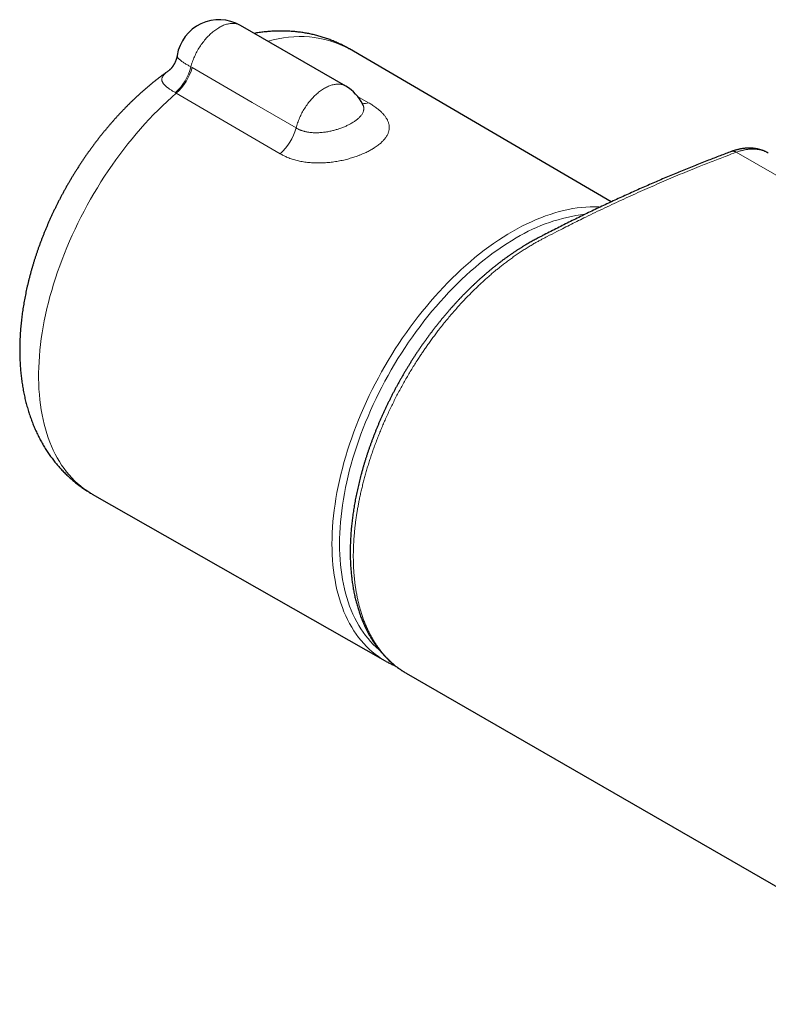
# Model space of a CAD drawing. Header units: millimetres. Extents: x 8 to 657, y 12 to 340.
# Tile 7 of 14: x 425 to 495, y 120 to 213. Entities that reach past the tile are written whole.
import ezdxf

# ---------------------------------------------------------------- set-up
doc = ezdxf.new("R2010")
doc.units = ezdxf.units.MM

msp = doc.modelspace()

# ---------------------------------------------------------------- linework, layer by layer
at = {"color": 7, "linetype": 'Continuous', "lineweight": 30}
for p, q in [((455.516, 206.603), (445.617, 212.317)), ((480.471, 195.715), (455.856, 210.101)), ((438.927, 208.093), (438.92, 208.088)), ((457.116, 204.882), (457.115, 204.884)), ((491.761, 200.447), (491.758, 200.446)), ((495.239, 200.308), (495.237, 200.31)), ((431.686, 168.234), (459.233, 152.527)), ((461.163, 151.4), (461.208, 151.374)), ((461.206, 151.375), (596.97, 72.999)), ((461.206, 151.375), (461.208, 151.374))]:
    msp.add_line(p, q, dxfattribs=at)
at = {"color": 252, "linetype": 'Continuous', "lineweight": 0}
for p, q in [((440.954, 208.417), (441.08, 208.345)), ((439.588, 205.944), (439.504, 205.991)), ((449.348, 200.239), (439.588, 205.944)), ((456.635, 205.641), (457.667, 205.041)), ((627.996, 122.009), (492.231, 200.384))]:
    msp.add_line(p, q, dxfattribs=at)
at = {"color": 252, "linetype": 'Continuous', "lineweight": 0, "flags": 128}
for points in [[(440.954, 208.417), (440.987, 208.536), (441.022, 208.655), (441.06, 208.774), (441.101, 208.894), (441.145, 209.013), (441.191, 209.132), (441.24, 209.251), (441.292, 209.37), (441.346, 209.488), (441.402, 209.605), (441.461, 209.722), (441.522, 209.837), (441.585, 209.952), (441.65, 210.065), (441.718, 210.177), (441.787, 210.288), (441.859, 210.397), (441.932, 210.504), (442.008, 210.61), (442.085, 210.714), (442.163, 210.815), (442.243, 210.915), (442.325, 211.013), (442.408, 211.108), (442.492, 211.201), (442.578, 211.291), (442.664, 211.378), (442.752, 211.463), (442.841, 211.546), (442.93, 211.625), (443.02, 211.701), (443.111, 211.774), (443.202, 211.844), (443.294, 211.911), (443.386, 211.975), (443.478, 212.035), (443.571, 212.092), (443.663, 212.146), (443.756, 212.196), (443.848, 212.242), (443.94, 212.285), (444.032, 212.324), (444.123, 212.359), (444.214, 212.39), (444.304, 212.418), (444.394, 212.442), (444.482, 212.462), (444.57, 212.478), (444.657, 212.491), (444.742, 212.499), (444.826, 212.504), (444.909, 212.505), (444.991, 212.501), (445.071, 212.494), (445.15, 212.483), (445.227, 212.468), (445.302, 212.449), (445.375, 212.427), (445.447, 212.4), (445.516, 212.37), (445.584, 212.336), (445.617, 212.317)], [(441.08, 208.345), (446.731, 205.057), (450.844, 202.665)], [(450.844, 202.665), (450.876, 202.783), (450.91, 202.902), (450.947, 203.02), (450.987, 203.139), (451.03, 203.258), (451.075, 203.377), (451.123, 203.495), (451.173, 203.613), (451.226, 203.731), (451.281, 203.848), (451.338, 203.964), (451.398, 204.08), (451.46, 204.194), (451.525, 204.307), (451.591, 204.419), (451.66, 204.53), (451.73, 204.639), (451.802, 204.747), (451.876, 204.852), (451.952, 204.956), (452.03, 205.059), (452.109, 205.159), (452.19, 205.257), (452.272, 205.352), (452.355, 205.446), (452.44, 205.537), (452.525, 205.625), (452.612, 205.711), (452.7, 205.794), (452.788, 205.874), (452.878, 205.951), (452.968, 206.025), (453.058, 206.097), (453.149, 206.165), (453.241, 206.23), (453.333, 206.291), (453.425, 206.35), (453.517, 206.404), (453.609, 206.456), (453.701, 206.504), (453.792, 206.548), (453.884, 206.589), (453.975, 206.626), (454.066, 206.659), (454.156, 206.689), (454.245, 206.715), (454.334, 206.737), (454.421, 206.755), (454.508, 206.77), (454.594, 206.78), (454.678, 206.787), (454.762, 206.79), (454.844, 206.789), (454.924, 206.784), (455.003, 206.775), (455.081, 206.763), (455.157, 206.746), (455.231, 206.726), (455.303, 206.702), (455.374, 206.674), (455.442, 206.642), (455.509, 206.607), (455.516, 206.603)], [(439.588, 205.944), (439.155, 205.562), (438.725, 205.168), (438.299, 204.764), (437.876, 204.349), (437.457, 203.923), (437.042, 203.488), (436.632, 203.042), (436.227, 202.587), (435.827, 202.123), (435.433, 201.65), (435.044, 201.169), (434.661, 200.679), (434.285, 200.181), (433.915, 199.676), (433.551, 199.163), (433.195, 198.644), (432.846, 198.118), (432.504, 197.586), (432.171, 197.048), (431.845, 196.505), (431.527, 195.957), (431.218, 195.404), (430.917, 194.847), (430.625, 194.286), (430.342, 193.722), (430.068, 193.154), (429.804, 192.584), (429.549, 192.011), (429.304, 191.437), (429.069, 190.86), (428.844, 190.283), (428.629, 189.705), (428.424, 189.127), (428.23, 188.548), (428.047, 187.971), (427.875, 187.393), (427.713, 186.818), (427.562, 186.243), (427.423, 185.671), (427.295, 185.101), (427.178, 184.535), (427.072, 183.971), (426.978, 183.411), (426.895, 182.854), (426.824, 182.303), (426.765, 181.755), (426.717, 181.213), (426.681, 180.677), (426.656, 180.146), (426.644, 179.622), (426.643, 179.104), (426.654, 178.593), (426.676, 178.089), (426.711, 177.593), (426.757, 177.105), (426.814, 176.625), (426.884, 176.154), (426.964, 175.692), (427.057, 175.239), (427.161, 174.796), (427.276, 174.362), (427.402, 173.939), (427.54, 173.526), (427.689, 173.124), (427.849, 172.733), (428.02, 172.354), (428.201, 171.985), (428.394, 171.629), (428.596, 171.285), (428.81, 170.953), (429.033, 170.634), (429.267, 170.327), (429.51, 170.033), (429.764, 169.753), (430.027, 169.486), (430.299, 169.232), (430.58, 168.992), (430.871, 168.766), (431.17, 168.554), (431.479, 168.356), (431.686, 168.234)], [(459.167, 152.565), (458.885, 152.737), (458.583, 152.94), (458.29, 153.157), (458.006, 153.387), (457.731, 153.631), (457.465, 153.889), (457.209, 154.16), (456.962, 154.444), (456.725, 154.741), (456.498, 155.051), (456.28, 155.373), (456.074, 155.708), (455.877, 156.055), (455.691, 156.413), (455.516, 156.783), (455.351, 157.165), (455.197, 157.557), (455.054, 157.961), (454.923, 158.375), (454.802, 158.799), (454.693, 159.233), (454.595, 159.677), (454.508, 160.13), (454.433, 160.592), (454.369, 161.063), (454.317, 161.543), (454.276, 162.03), (454.247, 162.525), (454.23, 163.028), (454.224, 163.538), (454.23, 164.054), (454.247, 164.577), (454.276, 165.105), (454.317, 165.64), (454.369, 166.18), (454.433, 166.724), (454.508, 167.273), (454.595, 167.826), (454.693, 168.384), (454.802, 168.944), (454.923, 169.507), (455.054, 170.073), (455.197, 170.642), (455.351, 171.212), (455.516, 171.784), (455.691, 172.356), (455.877, 172.93), (456.074, 173.503), (456.28, 174.077), (456.498, 174.65), (456.725, 175.222), (456.962, 175.792), (457.209, 176.362), (457.465, 176.929), (457.731, 177.493), (458.006, 178.055), (458.29, 178.613), (458.583, 179.168), (458.885, 179.719), (459.195, 180.266), (459.513, 180.807), (459.839, 181.344), (460.173, 181.875), (460.515, 182.401), (460.864, 182.92), (461.22, 183.432), (461.583, 183.938), (461.952, 184.436), (462.328, 184.927), (462.71, 185.409), (463.097, 185.884), (463.491, 186.35), (463.889, 186.807), (464.293, 187.255), (464.701, 187.693), (465.114, 188.121), (465.53, 188.539), (465.951, 188.947), (466.376, 189.344), (466.803, 189.73), (467.234, 190.105), (467.667, 190.469), (468.103, 190.82), (468.541, 191.16), (468.981, 191.488), (469.422, 191.803), (469.864, 192.105), (470.308, 192.394), (470.752, 192.671), (471.196, 192.934), (471.64, 193.184), (472.084, 193.42), (472.527, 193.642), (472.97, 193.851), (473.411, 194.045), (473.851, 194.226), (474.289, 194.391), (474.725, 194.543), (475.158, 194.68), (475.589, 194.802), (476.016, 194.91), (476.441, 195.003), (476.861, 195.081), (477.278, 195.144), (477.691, 195.192), (478.099, 195.225), (478.503, 195.243), (478.901, 195.246), (479.294, 195.234), (479.43, 195.226)], [(471.548, 192.323), (471.113, 192.065), (470.678, 191.794), (470.244, 191.511), (469.811, 191.215), (469.379, 190.906), (468.948, 190.586), (468.519, 190.253), (468.093, 189.909), (467.668, 189.553), (467.247, 189.186), (466.828, 188.808), (466.412, 188.419), (466, 188.019), (465.592, 187.61), (465.188, 187.19), (464.789, 186.761), (464.393, 186.323), (464.003, 185.876), (463.618, 185.419), (463.239, 184.955), (462.865, 184.482), (462.497, 184.002), (462.135, 183.514), (461.78, 183.019), (461.431, 182.517), (461.089, 182.008), (460.755, 181.494), (460.428, 180.974), (460.108, 180.449), (459.797, 179.918), (459.493, 179.383), (459.198, 178.844), (458.911, 178.3), (458.633, 177.753), (458.363, 177.203), (458.103, 176.651), (457.852, 176.095), (457.61, 175.538), (457.378, 174.979), (457.156, 174.419), (456.943, 173.858), (456.741, 173.296), (456.548, 172.735), (456.366, 172.173), (456.194, 171.613), (456.033, 171.053), (455.883, 170.495), (455.743, 169.938), (455.614, 169.384), (455.496, 168.832), (455.388, 168.283), (455.292, 167.738), (455.208, 167.196), (455.134, 166.659), (455.072, 166.125), (455.02, 165.597), (454.981, 165.074), (454.952, 164.556), (454.935, 164.044), (454.929, 163.538), (454.935, 163.039), (454.952, 162.547), (454.981, 162.062), (455.02, 161.585), (455.072, 161.116), (455.134, 160.655), (455.208, 160.202), (455.292, 159.758), (455.388, 159.324), (455.496, 158.898), (455.614, 158.483), (455.743, 158.078), (455.883, 157.683), (456.033, 157.298), (456.194, 156.925), (456.366, 156.562), (456.548, 156.211), (456.741, 155.872), (456.943, 155.544), (457.156, 155.229), (457.378, 154.925), (457.61, 154.634), (457.852, 154.356), (458.103, 154.091), (458.363, 153.839), (458.633, 153.599), (458.679, 153.561)]]:
    msp.add_lwpolyline(points, dxfattribs=at)
at = {"color": 7, "linetype": 'Continuous', "lineweight": 30, "flags": 128}
msp.add_lwpolyline([(459.301, 152.489), (459.195, 152.549), (459.167, 152.565)], dxfattribs=at)
at = {"color": 7, "linetype": 'Continuous', "lineweight": 30}
for centre, start, end in [((443.617, 208.853), 60.0027, 170.75363), ((453.517, 203.138), 25.84143, 60.0027)]:
    msp.add_arc(centre, 4, start, end, dxfattribs=at)
at = {"color": 252, "linetype": 'Continuous', "lineweight": 0}
for centre, radius, start, end in [((451.17, 201.297), 9.973, 61.97408, 107.26936), ((436.217, 209.603), 4.883, 312.30922, 345.94486), ((436.298, 209.652), 4.957, 311.5804, 344.7106), ((457.241, 206.418), 1.441, 262.94445, 287.19232), ((446.056, 203.943), 4.956, 311.62819, 345.05737), ((491.931, 199.926), 0.548, 56.76086, 108.02125), ((479.832, 178.726), 15.922, 96.5806, 121.35288)]:
    msp.add_arc(centre, radius, start, end, dxfattribs=at)
at = {"color": 7, "linetype": 'Continuous', "lineweight": 30}
for points, knots in [([(455.856, 210.101), (455.827, 210.118), (455.736, 210.171), (455.582, 210.257), (455.393, 210.359), (455.202, 210.457), (455.01, 210.552), (454.816, 210.644), (454.62, 210.732), (454.422, 210.817), (454.223, 210.898), (454.022, 210.976), (453.819, 211.05), (453.615, 211.121), (453.409, 211.189), (453.202, 211.253), (452.994, 211.313), (452.784, 211.37), (452.572, 211.423), (452.36, 211.473), (452.145, 211.519), (451.93, 211.562), (451.713, 211.601), (451.495, 211.636), (451.276, 211.668), (451.055, 211.696), (450.833, 211.72), (450.61, 211.741), (450.386, 211.758), (450.161, 211.771), (449.934, 211.781), (449.707, 211.787), (449.478, 211.789), (449.249, 211.787), (449.018, 211.782), (448.787, 211.773), (448.554, 211.76), (448.321, 211.743), (448.086, 211.723), (447.851, 211.698), (447.615, 211.67), (447.379, 211.638), (447.147, 211.603), (446.995, 211.577), (446.922, 211.564)], [0, 0, 0, 0, 0.01088, 0.034192, 0.057502, 0.080814, 0.10413, 0.127456, 0.150793, 0.174147, 0.19752, 0.220917, 0.244341, 0.267796, 0.291285, 0.314812, 0.338381, 0.361995, 0.385658, 0.409373, 0.433144, 0.456975, 0.480867, 0.504826, 0.528854, 0.552954, 0.57713, 0.601384, 0.62572, 0.650139, 0.674645, 0.69924, 0.723927, 0.748707, 0.773583, 0.798556, 0.823628, 0.8488, 0.874072, 0.899447, 0.924924, 0.950504, 0.976187, 1, 1, 1, 1]), ([(439.669, 209.496), (439.667, 209.484), (439.66, 209.44), (439.645, 209.365), (439.623, 209.271), (439.598, 209.18), (439.57, 209.091), (439.54, 209.006), (439.507, 208.923), (439.473, 208.844), (439.437, 208.769), (439.4, 208.697), (439.363, 208.63), (439.325, 208.567), (439.287, 208.509), (439.25, 208.454), (439.214, 208.404), (439.179, 208.358), (439.145, 208.317), (439.113, 208.279), (439.082, 208.245), (439.054, 208.214), (439.027, 208.187), (439.003, 208.163), (438.981, 208.142), (438.963, 208.125), (438.948, 208.113), (438.937, 208.103), (438.926, 208.094), (438.918, 208.087), (438.912, 208.083), (438.91, 208.081), (438.91, 208.081), (438.91, 208.081)], [0, 0, 0, 0, 0.0154926, 0.0576878, 0.0995854, 0.1411533, 0.1823379, 0.2230789, 0.2633097, 0.3029596, 0.3419566, 0.3802317, 0.417724, 0.4543844, 0.4901807, 0.5250992, 0.559146, 0.5923461, 0.6247417, 0.6563887, 0.6873546, 0.717715, 0.7475507, 0.7769459, 0.805986, 0.8347562, 0.8561957, 0.8780963, 0.9049876, 0.9319183, 0.9590163, 0.9863751, 1, 1, 1, 1]), ([(438.878, 208.059), (438.836, 208.029), (438.717, 207.946), (438.522, 207.805), (438.293, 207.636), (438.065, 207.465), (437.839, 207.291), (437.613, 207.114), (437.389, 206.934), (437.166, 206.751), (436.945, 206.566), (436.724, 206.378), (436.506, 206.187), (436.288, 205.994), (436.072, 205.799), (435.857, 205.6), (435.644, 205.4), (435.432, 205.197), (435.221, 204.991), (435.012, 204.783), (434.805, 204.573), (434.599, 204.361), (434.395, 204.147), (434.192, 203.93), (433.991, 203.711), (433.792, 203.49), (433.594, 203.267), (433.398, 203.041), (433.204, 202.814), (433.011, 202.585), (432.82, 202.354), (432.631, 202.121), (432.443, 201.886), (432.257, 201.649), (432.073, 201.411), (431.891, 201.17), (431.711, 200.928), (431.533, 200.685), (431.356, 200.439), (431.182, 200.192), (431.009, 199.943), (430.838, 199.693), (430.67, 199.441), (430.503, 199.188), (430.338, 198.933), (430.175, 198.677), (430.015, 198.42), (429.856, 198.161), (429.699, 197.901), (429.545, 197.639), (429.392, 197.376), (429.242, 197.112), (429.094, 196.847), (428.948, 196.581), (428.805, 196.314), (428.663, 196.045), (428.524, 195.775), (428.387, 195.505), (428.252, 195.233), (428.12, 194.961), (427.99, 194.687), (427.862, 194.413), (427.737, 194.138), (427.613, 193.862), (427.493, 193.585), (427.375, 193.308), (427.259, 193.03), (427.146, 192.751), (427.035, 192.471), (426.926, 192.191), (426.82, 191.91), (426.717, 191.629), (426.616, 191.347), (426.518, 191.065), (426.423, 190.782), (426.33, 190.499), (426.239, 190.216), (426.152, 189.932), (426.067, 189.648), (425.985, 189.364), (425.905, 189.079), (425.828, 188.794), (425.754, 188.509), (425.683, 188.224), (425.614, 187.939), (425.549, 187.654), (425.486, 187.369), (425.426, 187.084), (425.369, 186.799), (425.315, 186.513), (425.264, 186.229), (425.216, 185.944), (425.171, 185.659), (425.129, 185.375), (425.09, 185.091), (425.054, 184.808), (425.021, 184.524), (424.991, 184.242), (424.964, 183.959), (424.941, 183.678), (424.92, 183.397), (424.903, 183.116), (424.889, 182.836), (424.878, 182.557), (424.871, 182.279), (424.866, 182.001), (424.865, 181.725), (424.868, 181.449), (424.873, 181.175), (424.882, 180.902), (424.895, 180.629), (424.91, 180.359), (424.929, 180.089), (424.952, 179.821), (424.978, 179.554), (425.007, 179.289), (425.039, 179.025), (425.075, 178.763), (425.114, 178.503), (425.157, 178.244), (425.203, 177.987), (425.252, 177.733), (425.305, 177.48), (425.361, 177.229), (425.42, 176.981), (425.483, 176.734), (425.549, 176.49), (425.618, 176.248), (425.69, 176.009), (425.766, 175.771), (425.845, 175.537), (425.927, 175.305), (426.012, 175.075), (426.1, 174.848), (426.191, 174.623), (426.285, 174.402), (426.382, 174.182), (426.483, 173.966), (426.586, 173.752), (426.692, 173.542), (426.801, 173.334), (426.913, 173.128), (427.027, 172.926), (427.145, 172.727), (427.265, 172.53), (427.388, 172.336), (427.514, 172.146), (427.642, 171.958), (427.773, 171.773), (427.906, 171.591), (428.042, 171.412), (428.181, 171.237), (428.322, 171.064), (428.466, 170.894), (428.612, 170.728), (428.76, 170.564), (428.911, 170.403), (429.065, 170.246), (429.22, 170.092), (429.378, 169.941), (429.538, 169.793), (429.701, 169.648), (429.865, 169.506), (430.032, 169.368), (430.201, 169.232), (430.372, 169.1), (430.545, 168.972), (430.72, 168.846), (430.898, 168.724), (431.077, 168.605), (431.258, 168.489), (431.441, 168.377), (431.584, 168.292), (431.666, 168.245), (431.687, 168.234)], [0, 0, 0, 0, 0.00332, 0.009394, 0.015467, 0.021537, 0.027604, 0.033668, 0.039729, 0.045786, 0.05184, 0.057889, 0.063935, 0.069976, 0.076013, 0.082046, 0.088075, 0.0941, 0.10012, 0.106136, 0.112148, 0.118155, 0.124159, 0.130158, 0.136153, 0.142145, 0.148133, 0.154117, 0.160097, 0.166075, 0.172048, 0.178019, 0.183987, 0.189952, 0.195914, 0.201873, 0.20783, 0.213785, 0.219737, 0.225688, 0.231637, 0.237584, 0.24353, 0.249474, 0.255418, 0.26136, 0.267301, 0.273242, 0.279183, 0.285123, 0.291063, 0.297003, 0.302943, 0.308883, 0.314824, 0.320766, 0.326708, 0.332652, 0.338597, 0.344543, 0.35049, 0.35644, 0.362391, 0.368344, 0.3743, 0.380257, 0.386218, 0.392181, 0.398146, 0.404115, 0.410087, 0.416062, 0.422041, 0.428023, 0.434009, 0.439999, 0.445993, 0.45199, 0.457992, 0.463999, 0.470009, 0.476024, 0.482044, 0.488068, 0.494097, 0.50013, 0.506169, 0.512211, 0.518259, 0.524311, 0.530368, 0.536429, 0.542495, 0.548565, 0.554639, 0.560717, 0.566798, 0.572884, 0.578972, 0.585063, 0.591156, 0.597252, 0.603349, 0.609447, 0.615546, 0.621645, 0.627743, 0.633839, 0.639933, 0.646024, 0.652111, 0.658194, 0.664271, 0.670342, 0.676405, 0.68246, 0.688506, 0.694541, 0.700565, 0.706577, 0.712576, 0.71856, 0.724529, 0.730482, 0.736419, 0.742337, 0.748237, 0.754117, 0.759977, 0.765817, 0.771636, 0.777432, 0.783207, 0.788959, 0.794688, 0.800395, 0.806078, 0.811738, 0.817375, 0.822989, 0.82858, 0.834148, 0.839693, 0.845216, 0.850718, 0.856198, 0.861657, 0.867095, 0.872514, 0.877913, 0.883293, 0.888655, 0.893999, 0.899327, 0.904638, 0.909934, 0.915215, 0.920483, 0.925736, 0.930978, 0.936208, 0.941426, 0.946635, 0.951834, 0.957025, 0.962208, 0.967384, 0.972554, 0.977719, 0.982879, 0.988035, 0.993189, 0.99834, 1, 1, 1, 1]), ([(457.199, 204.744), (457.2, 204.744), (457.2, 204.743), (457.198, 204.746), (457.193, 204.752), (457.187, 204.761), (457.178, 204.773), (457.168, 204.789), (457.156, 204.809), (457.142, 204.833), (457.128, 204.858), (457.119, 204.877), (457.116, 204.884)], [0, 0, 0, 0, 0.042454, 0.149726, 0.256377, 0.362548, 0.468402, 0.57412, 0.679898, 0.785771, 0.920873, 1, 1, 1, 1]), ([(491.758, 200.445), (491.586, 200.381), (491.24, 200.252), (490.707, 200.051), (490.164, 199.843), (489.589, 199.62), (488.996, 199.387), (488.382, 199.143), (487.767, 198.895), (487.152, 198.644), (486.536, 198.389), (485.919, 198.131), (485.302, 197.87), (484.685, 197.606), (484.067, 197.338), (483.449, 197.067), (482.831, 196.792), (482.212, 196.514), (481.593, 196.233), (480.975, 195.949), (480.357, 195.662), (479.738, 195.372), (479.12, 195.079), (478.502, 194.782), (477.885, 194.483), (477.267, 194.18), (476.649, 193.874), (476.032, 193.566), (475.414, 193.254), (474.797, 192.939), (474.283, 192.674), (473.889, 192.47), (473.632, 192.336), (473.414, 192.221), (473.224, 192.119), (473.041, 192.019), (472.851, 191.913), (472.649, 191.797), (472.436, 191.671), (472.219, 191.54), (472.001, 191.405), (471.784, 191.268), (471.567, 191.127), (471.35, 190.983), (471.133, 190.836), (470.916, 190.686), (470.7, 190.533), (470.483, 190.376), (470.267, 190.217), (470.052, 190.055), (469.838, 189.89), (469.624, 189.723), (469.411, 189.553), (469.199, 189.38), (468.987, 189.204), (468.776, 189.026), (468.566, 188.845), (468.357, 188.662), (468.149, 188.477), (467.943, 188.289), (467.736, 188.098), (467.531, 187.905), (467.327, 187.709), (467.124, 187.512), (466.922, 187.312), (466.721, 187.109), (466.52, 186.904), (466.321, 186.696), (466.123, 186.486), (465.925, 186.274), (465.729, 186.059), (465.535, 185.843), (465.341, 185.624), (465.149, 185.404), (464.958, 185.181), (464.769, 184.956), (464.58, 184.729), (464.393, 184.5), (464.207, 184.269), (464.022, 184.035), (463.838, 183.799), (463.656, 183.561), (463.475, 183.322), (463.296, 183.08), (463.118, 182.837), (462.942, 182.593), (462.768, 182.347), (462.596, 182.099), (462.425, 181.851), (462.256, 181.601), (462.089, 181.35), (461.924, 181.097), (461.761, 180.843), (461.6, 180.589), (461.441, 180.333), (461.284, 180.076), (461.129, 179.818), (460.976, 179.559), (460.824, 179.299), (460.675, 179.038), (460.528, 178.776), (460.382, 178.512), (460.239, 178.247), (460.097, 177.981), (459.957, 177.714), (459.819, 177.445), (459.683, 177.175), (459.549, 176.904), (459.416, 176.632), (459.286, 176.359), (459.158, 176.085), (459.033, 175.812), (458.91, 175.537), (458.788, 175.262), (458.669, 174.986), (458.552, 174.709), (458.438, 174.432), (458.326, 174.156), (458.217, 173.88), (458.111, 173.605), (458.007, 173.329), (457.905, 173.054), (457.806, 172.777), (457.709, 172.501), (457.614, 172.225), (457.522, 171.948), (457.432, 171.671), (457.345, 171.395), (457.26, 171.118), (457.178, 170.841), (457.098, 170.564), (457.021, 170.287), (456.946, 170.01), (456.874, 169.734), (456.804, 169.458), (456.737, 169.183), (456.673, 168.908), (456.611, 168.634), (456.552, 168.36), (456.496, 168.087), (456.442, 167.816), (456.391, 167.545), (456.343, 167.274), (456.297, 167.003), (456.254, 166.732), (456.213, 166.463), (456.175, 166.195), (456.14, 165.928), (456.108, 165.661), (456.079, 165.396), (456.052, 165.131), (456.028, 164.867), (456.006, 164.604), (455.988, 164.342), (455.972, 164.082), (455.959, 163.824), (455.949, 163.567), (455.941, 163.312), (455.937, 163.058), (455.935, 162.805), (455.936, 162.554), (455.94, 162.305), (455.947, 162.059), (455.957, 161.814), (455.969, 161.57), (455.984, 161.327), (456.002, 161.085), (456.023, 160.844), (456.047, 160.604), (456.073, 160.367), (456.102, 160.131), (456.134, 159.9), (456.169, 159.67), (456.206, 159.441), (456.247, 159.212), (456.29, 158.985), (456.336, 158.761), (456.385, 158.539), (456.437, 158.32), (456.491, 158.103), (456.548, 157.888), (456.608, 157.677), (456.67, 157.467), (456.736, 157.26), (456.804, 157.056), (456.874, 156.854), (456.948, 156.654), (457.024, 156.457), (457.103, 156.262), (457.184, 156.069), (457.269, 155.879), (457.356, 155.692), (457.446, 155.507), (457.538, 155.324), (457.633, 155.144), (457.73, 154.968), (457.83, 154.794), (457.932, 154.624), (458.037, 154.456), (458.144, 154.292), (458.253, 154.131), (458.365, 153.972), (458.479, 153.817), (458.595, 153.665), (458.714, 153.516), (458.835, 153.37), (458.959, 153.226), (459.084, 153.086), (459.213, 152.949), (459.343, 152.815), (459.476, 152.683), (459.611, 152.555), (459.749, 152.43), (459.889, 152.307), (460.031, 152.188), (460.174, 152.073), (460.319, 151.961), (460.467, 151.853), (460.617, 151.747), (460.768, 151.644), (460.922, 151.546), (461.032, 151.477), (461.092, 151.442), (461.099, 151.438)], [0, 0, 0, 0, 0.008985, 0.01795, 0.027639, 0.037143, 0.047732, 0.058325, 0.068923, 0.079527, 0.090132, 0.100737, 0.111343, 0.121951, 0.132561, 0.143172, 0.153795, 0.164407, 0.175011, 0.185609, 0.196201, 0.206786, 0.217366, 0.22794, 0.238509, 0.249073, 0.259632, 0.270187, 0.280739, 0.291287, 0.301808, 0.307054, 0.311514, 0.314971, 0.318142, 0.321097, 0.324244, 0.327666, 0.331334, 0.335002, 0.338671, 0.342342, 0.346015, 0.349692, 0.353373, 0.357059, 0.360751, 0.364449, 0.368143, 0.371832, 0.375516, 0.379197, 0.382876, 0.386553, 0.39023, 0.393907, 0.397585, 0.401266, 0.404909, 0.408579, 0.412249, 0.415911, 0.419556, 0.423207, 0.426867, 0.430527, 0.434188, 0.43785, 0.441516, 0.445177, 0.448837, 0.452494, 0.45615, 0.459806, 0.463463, 0.467121, 0.470781, 0.474444, 0.478113, 0.481783, 0.48546, 0.489139, 0.49282, 0.496501, 0.50018, 0.503857, 0.50753, 0.511197, 0.514856, 0.518518, 0.522181, 0.525838, 0.529489, 0.533135, 0.536778, 0.540418, 0.544055, 0.547692, 0.551329, 0.554966, 0.558604, 0.562244, 0.565887, 0.569534, 0.573186, 0.576843, 0.580506, 0.584176, 0.587855, 0.591545, 0.595204, 0.598868, 0.602542, 0.606222, 0.609905, 0.613587, 0.617265, 0.620935, 0.624594, 0.62824, 0.631874, 0.635527, 0.639179, 0.64283, 0.646482, 0.650136, 0.653791, 0.657449, 0.661111, 0.664778, 0.668454, 0.672123, 0.675792, 0.679461, 0.683131, 0.6868, 0.69047, 0.694139, 0.697808, 0.701476, 0.705139, 0.70878, 0.712462, 0.716141, 0.719819, 0.723495, 0.727172, 0.730849, 0.734527, 0.738207, 0.741891, 0.745582, 0.749273, 0.752959, 0.75664, 0.760316, 0.763989, 0.767659, 0.771327, 0.774994, 0.778661, 0.782343, 0.785967, 0.78961, 0.793269, 0.796942, 0.800625, 0.804313, 0.808005, 0.811697, 0.815383, 0.819058, 0.822635, 0.826353, 0.83006, 0.833759, 0.837449, 0.841132, 0.844807, 0.848476, 0.85214, 0.855799, 0.859453, 0.863104, 0.866752, 0.870398, 0.874042, 0.877686, 0.88133, 0.884974, 0.888619, 0.892266, 0.895911, 0.899562, 0.903203, 0.906834, 0.910454, 0.914064, 0.917666, 0.92126, 0.924847, 0.928427, 0.932002, 0.935572, 0.939138, 0.942701, 0.946263, 0.949823, 0.953383, 0.956944, 0.960507, 0.964072, 0.967641, 0.971218, 0.974782, 0.978306, 0.981839, 0.985378, 0.988919, 0.992459, 0.995993, 0.999519, 1, 1, 1, 1]), ([(495.238, 200.31), (495.217, 200.322), (495.163, 200.353), (495.075, 200.399), (494.974, 200.448), (494.871, 200.494), (494.766, 200.536), (494.659, 200.575), (494.551, 200.61), (494.441, 200.642), (494.33, 200.671), (494.217, 200.696), (494.102, 200.717), (493.985, 200.735), (493.868, 200.75), (493.749, 200.761), (493.63, 200.768), (493.509, 200.771), (493.387, 200.771), (493.263, 200.767), (493.139, 200.76), (493.014, 200.748), (492.887, 200.733), (492.76, 200.715), (492.632, 200.692), (492.502, 200.666), (492.372, 200.636), (492.242, 200.602), (492.111, 200.565), (491.98, 200.524), (491.862, 200.484), (491.791, 200.458), (491.761, 200.447)], [0, 0, 0, 0, 0.021047, 0.053573, 0.086072, 0.118575, 0.151113, 0.183724, 0.216444, 0.249311, 0.282362, 0.315632, 0.34916, 0.382779, 0.416399, 0.450119, 0.483957, 0.517932, 0.55206, 0.586354, 0.620827, 0.655492, 0.690357, 0.72543, 0.760718, 0.796227, 0.831958, 0.867983, 0.903456, 0.939516, 0.975375, 1, 1, 1, 1]), ([(459.304, 152.487), (459.355, 152.459), (459.458, 152.402), (459.616, 152.321), (459.777, 152.242), (459.939, 152.167), (460.079, 152.105), (460.164, 152.07), (460.195, 152.058)], [0, 0, 0, 0, 0.177246, 0.357954, 0.538676, 0.719425, 0.900209, 1, 1, 1, 1])]:
    msp.add_open_spline(points, degree=3, knots=knots, dxfattribs=at)
at = {"color": 252, "linetype": 'Continuous', "lineweight": 0}
for points, knots in [([(439.669, 209.496), (439.668, 209.479), (439.664, 209.445), (439.674, 209.393), (439.696, 209.337), (439.73, 209.281), (439.775, 209.222), (439.831, 209.162), (439.898, 209.1), (439.976, 209.034), (440.065, 208.966), (440.169, 208.891), (440.287, 208.812), (440.419, 208.727), (440.553, 208.646), (440.688, 208.567), (440.819, 208.491), (440.911, 208.441), (440.954, 208.417)], [0, 0, 0, 0, 0.060503, 0.123826, 0.187417, 0.251207, 0.31304, 0.375056, 0.437336, 0.499807, 0.562544, 0.625479, 0.696933, 0.763971, 0.831258, 0.889026, 0.946955, 1, 1, 1, 1]), ([(439.504, 205.991), (439.46, 206.016), (439.37, 206.065), (439.244, 206.139), (439.123, 206.213), (439.008, 206.287), (438.9, 206.361), (438.799, 206.434), (438.706, 206.507), (438.626, 206.575), (438.557, 206.637), (438.499, 206.694), (438.446, 206.751), (438.399, 206.807), (438.357, 206.862), (438.321, 206.917), (438.291, 206.971), (438.266, 207.025), (438.247, 207.078), (438.231, 207.141), (438.223, 207.213), (438.227, 207.294), (438.244, 207.373), (438.274, 207.451), (438.315, 207.527), (438.367, 207.602), (438.429, 207.677), (438.502, 207.753), (438.585, 207.83), (438.677, 207.908), (438.779, 207.987), (438.862, 208.048), (438.914, 208.084), (438.926, 208.092)], [0, 0, 0, 0, 0.030583, 0.061239, 0.092154, 0.123069, 0.154285, 0.185501, 0.216981, 0.248536, 0.274117, 0.299736, 0.325424, 0.351111, 0.376948, 0.402784, 0.428656, 0.454528, 0.480536, 0.506544, 0.54808, 0.589187, 0.630409, 0.670488, 0.710662, 0.74992, 0.789258, 0.828816, 0.868448, 0.908201, 0.94802, 0.987977, 1, 1, 1, 1]), ([(457.667, 205.041), (457.721, 205.009), (457.831, 204.944), (457.998, 204.839), (458.169, 204.724), (458.342, 204.601), (458.495, 204.484), (458.631, 204.373), (458.75, 204.268), (458.865, 204.16), (458.973, 204.051), (459.075, 203.938), (459.169, 203.824), (459.255, 203.709), (459.331, 203.594), (459.399, 203.478), (459.458, 203.361), (459.507, 203.244), (459.546, 203.128), (459.576, 203.013), (459.596, 202.897), (459.607, 202.781), (459.608, 202.664), (459.599, 202.547), (459.58, 202.43), (459.551, 202.315), (459.514, 202.203), (459.466, 202.086), (459.403, 201.961), (459.323, 201.83), (459.236, 201.706), (459.144, 201.592), (459.049, 201.485), (458.946, 201.379), (458.833, 201.273), (458.703, 201.161), (458.554, 201.042), (458.383, 200.919), (458.212, 200.805), (458.042, 200.7), (457.876, 200.604), (457.703, 200.509), (457.522, 200.417), (457.32, 200.321), (457.097, 200.221), (456.852, 200.121), (456.613, 200.03), (456.384, 199.95), (456.166, 199.878), (455.937, 199.809), (455.698, 199.742), (455.449, 199.679), (455.196, 199.621), (454.938, 199.568), (454.676, 199.521), (454.411, 199.479), (454.145, 199.444), (453.878, 199.416), (453.613, 199.395), (453.35, 199.38), (453.087, 199.373), (452.823, 199.373), (452.56, 199.38), (452.298, 199.394), (452.038, 199.416), (451.784, 199.446), (451.538, 199.482), (451.299, 199.525), (451.064, 199.575), (450.832, 199.632), (450.604, 199.697), (450.38, 199.769), (450.161, 199.848), (449.965, 199.928), (449.792, 200.005), (449.64, 200.079), (449.492, 200.156), (449.396, 200.211), (449.348, 200.239)], [0, 0, 0, 0, 0.012174, 0.024349, 0.039085, 0.053828, 0.068565, 0.080703, 0.092846, 0.104984, 0.117674, 0.130364, 0.14318, 0.156004, 0.168828, 0.181643, 0.194599, 0.207555, 0.220096, 0.232637, 0.24531, 0.257994, 0.270677, 0.28335, 0.296174, 0.308999, 0.320954, 0.332909, 0.347412, 0.361922, 0.376424, 0.388407, 0.400395, 0.412377, 0.424541, 0.436705, 0.451485, 0.466274, 0.481053, 0.493287, 0.505526, 0.517759, 0.53018, 0.542602, 0.557703, 0.572814, 0.587915, 0.600418, 0.612927, 0.625431, 0.638998, 0.652565, 0.666281, 0.679998, 0.693909, 0.707819, 0.721881, 0.735943, 0.749735, 0.763527, 0.777456, 0.791385, 0.805492, 0.819598, 0.833843, 0.848089, 0.861642, 0.875196, 0.888868, 0.90254, 0.916366, 0.930192, 0.944139, 0.958086, 0.968545, 0.979004, 0.989502, 1, 1, 1, 1]), ([(450.844, 202.665), (450.899, 202.634), (451.01, 202.573), (451.161, 202.505), (451.288, 202.455), (451.39, 202.419), (451.494, 202.386), (451.6, 202.356), (451.708, 202.329), (451.816, 202.305), (451.927, 202.284), (452.075, 202.26), (452.255, 202.238), (452.467, 202.223), (452.674, 202.216), (452.884, 202.218), (453.096, 202.228), (453.309, 202.245), (453.518, 202.269), (453.721, 202.299), (453.915, 202.334), (454.104, 202.373), (454.285, 202.415), (454.46, 202.46), (454.628, 202.508), (454.799, 202.562), (454.973, 202.62), (455.148, 202.684), (455.316, 202.751), (455.473, 202.817), (455.623, 202.885), (455.763, 202.953), (455.907, 203.028), (456.054, 203.109), (456.202, 203.198), (456.342, 203.289), (456.474, 203.383), (456.596, 203.478), (456.715, 203.58), (456.827, 203.688), (456.93, 203.803), (457.017, 203.918), (457.088, 204.033), (457.139, 204.14), (457.175, 204.24), (457.198, 204.332), (457.21, 204.424), (457.212, 204.518), (457.204, 204.611), (457.186, 204.696), (457.163, 204.772), (457.141, 204.831), (457.123, 204.868), (457.116, 204.882)], [0, 0, 0, 0, 0.0236605, 0.0474331, 0.0601365, 0.0728399, 0.0856117, 0.0983836, 0.1108704, 0.1233573, 0.1359071, 0.148457, 0.1732349, 0.1950567, 0.2169791, 0.2389799, 0.2610979, 0.2832934, 0.3055835, 0.3261349, 0.346745, 0.366386, 0.3860769, 0.4045957, 0.4231553, 0.4412332, 0.4618466, 0.4825152, 0.5022062, 0.5219448, 0.5405031, 0.559101, 0.5772135, 0.5992926, 0.6214571, 0.6436888, 0.6660227, 0.6884256, 0.7109137, 0.7369264, 0.7630501, 0.7885615, 0.8141795, 0.8394527, 0.8595969, 0.8797956, 0.9000723, 0.9204064, 0.9408367, 0.9613277, 0.9760596, 0.9907915, 1, 1, 1, 1]), ([(492.231, 200.384), (491.941, 200.276), (491.432, 200.085), (490.704, 199.807), (490.046, 199.552), (489.388, 199.293), (488.655, 199.001), (487.847, 198.674), (486.963, 198.309), (486.078, 197.938), (485.193, 197.559), (484.308, 197.175), (483.422, 196.783), (482.535, 196.385), (481.647, 195.979), (480.757, 195.566), (479.866, 195.146), (478.974, 194.719), (478.154, 194.321), (477.405, 193.952), (476.727, 193.614), (476.049, 193.273), (475.293, 192.888), (474.666, 192.564), (474.17, 192.306), (473.882, 192.156), (473.594, 192), (473.279, 191.823), (472.936, 191.623), (472.566, 191.397), (472.196, 191.163), (471.826, 190.918), (471.455, 190.665), (471.085, 190.401), (470.715, 190.129), (470.368, 189.865), (470.045, 189.612), (469.745, 189.369), (469.445, 189.121), (469.147, 188.867), (468.849, 188.608), (468.53, 188.322), (468.189, 188.008), (467.828, 187.665), (467.469, 187.314), (467.112, 186.955), (466.758, 186.588), (466.399, 186.206), (466.037, 185.808), (465.672, 185.394), (465.311, 184.973), (464.953, 184.543), (464.599, 184.105), (464.275, 183.691), (463.979, 183.304), (463.711, 182.944), (463.445, 182.58), (463.194, 182.227), (462.957, 181.887), (462.734, 181.559), (462.513, 181.229), (462.271, 180.858), (462.007, 180.445), (461.725, 179.989), (461.447, 179.529), (461.176, 179.064), (460.91, 178.595), (460.649, 178.12), (460.394, 177.641), (460.144, 177.156), (459.9, 176.668), (459.663, 176.177), (459.432, 175.683), (459.215, 175.2), (459.009, 174.729), (458.816, 174.269), (458.629, 173.808), (458.448, 173.345), (458.274, 172.882), (458.106, 172.419), (457.946, 171.956), (457.793, 171.495), (457.646, 171.034), (457.507, 170.573), (457.374, 170.115), (457.249, 169.658), (457.131, 169.202), (457.02, 168.746), (456.916, 168.292), (456.823, 167.858), (456.741, 167.445), (456.668, 167.053), (456.6, 166.662), (456.536, 166.261), (456.476, 165.85), (456.421, 165.428), (456.373, 165.009), (456.332, 164.593), (456.297, 164.179), (456.268, 163.744), (456.245, 163.29), (456.231, 162.818), (456.227, 162.35), (456.232, 161.887), (456.247, 161.43), (456.272, 160.984), (456.305, 160.55), (456.346, 160.128), (456.396, 159.713), (456.456, 159.303), (456.524, 158.898), (456.601, 158.5), (456.687, 158.108), (456.785, 157.711), (456.896, 157.308), (457.022, 156.902), (457.158, 156.504), (457.306, 156.117), (457.464, 155.739), (457.63, 155.376), (457.805, 155.027), (457.988, 154.692), (458.181, 154.367), (458.384, 154.052), (458.596, 153.749), (458.802, 153.477), (458.999, 153.236), (459.186, 153.021), (459.379, 152.813), (459.577, 152.613), (459.781, 152.42), (459.98, 152.243), (460.175, 152.081), (460.365, 151.933), (460.558, 151.79), (460.748, 151.659), (460.934, 151.538), (461.085, 151.445), (461.176, 151.392), (461.206, 151.375)], [0, 0, 0, 0, 0.014943, 0.026206, 0.037468, 0.048732, 0.059995, 0.075084, 0.090173, 0.105264, 0.120355, 0.135432, 0.150509, 0.165588, 0.180668, 0.195794, 0.21092, 0.226049, 0.241178, 0.252658, 0.264138, 0.275619, 0.2871, 0.302573, 0.307437, 0.312301, 0.317167, 0.322033, 0.328291, 0.334551, 0.34081, 0.347068, 0.353374, 0.359682, 0.365989, 0.372295, 0.377471, 0.382646, 0.387822, 0.393013, 0.398204, 0.403394, 0.409808, 0.416223, 0.422637, 0.42908, 0.435524, 0.441968, 0.448816, 0.455666, 0.462514, 0.469399, 0.476284, 0.483168, 0.488608, 0.494048, 0.499496, 0.504944, 0.509708, 0.514471, 0.51924, 0.524009, 0.530423, 0.536837, 0.543251, 0.549694, 0.556138, 0.562581, 0.569113, 0.575646, 0.582178, 0.588741, 0.595304, 0.601867, 0.607919, 0.613971, 0.620023, 0.626099, 0.632176, 0.638252, 0.644292, 0.650331, 0.656381, 0.662431, 0.668442, 0.674455, 0.680466, 0.686502, 0.692538, 0.698574, 0.703841, 0.709109, 0.714384, 0.719659, 0.725435, 0.731213, 0.736989, 0.742787, 0.748586, 0.754384, 0.76118, 0.767978, 0.774775, 0.781607, 0.78844, 0.795272, 0.801832, 0.808394, 0.814956, 0.821516, 0.828131, 0.834748, 0.841365, 0.84798, 0.855303, 0.862627, 0.86995, 0.877317, 0.884685, 0.892052, 0.899192, 0.906336, 0.913514, 0.920692, 0.927889, 0.935085, 0.940767, 0.94645, 0.952132, 0.957834, 0.963537, 0.969239, 0.974181, 0.979123, 0.984072, 0.98902, 0.993441, 0.997861, 1, 1, 1, 1]), ([(495.237, 200.31), (495.219, 200.32), (495.168, 200.35), (495.082, 200.394), (494.98, 200.441), (494.878, 200.484), (494.774, 200.522), (494.668, 200.556), (494.563, 200.586), (494.456, 200.612), (494.348, 200.633), (494.235, 200.652), (494.118, 200.666), (493.997, 200.677), (493.875, 200.683), (493.751, 200.684), (493.626, 200.682), (493.5, 200.674), (493.374, 200.663), (493.249, 200.647), (493.121, 200.628), (492.994, 200.604), (492.867, 200.577), (492.739, 200.545), (492.611, 200.51), (492.442, 200.459), (492.315, 200.414), (492.231, 200.384)], [0, 0, 0, 0, 0.022684, 0.063569, 0.102694, 0.141819, 0.181034, 0.220248, 0.258077, 0.295906, 0.333815, 0.371725, 0.412461, 0.453223, 0.493511, 0.533799, 0.574185, 0.614571, 0.653833, 0.693095, 0.732447, 0.771799, 0.810304, 0.848808, 0.887397, 0.925986, 1, 1, 1, 1])]:
    msp.add_open_spline(points, degree=3, knots=knots, dxfattribs=at)

doc.saveas('drawing.dxf')
